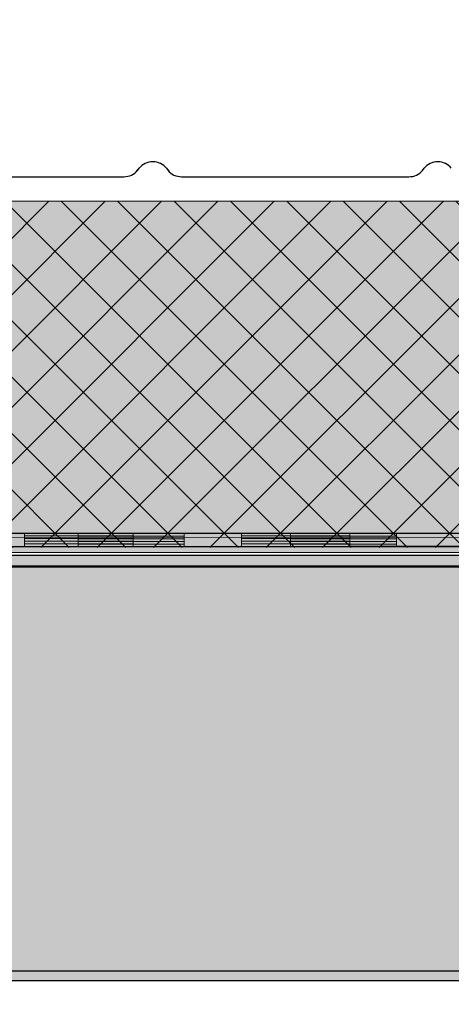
# Model space of a CAD drawing. Header units: metres. Extents: x 1316.5 to 1415.3, y -94.1 to -52.
# Tile 97 of 256: x 1343.313 to 1343.475, y -55.501 to -55.131. Entities that reach past the tile are written whole.
import ezdxf

# ---------------------------------------------------------------- set-up
doc = ezdxf.new("R2010")
doc.units = ezdxf.units.M
for name, pattern in [('AUSGEZOGEN', [0]), ('STRICHLINIE_S4', [0.008, 0.006, -0.002]), ('STRICHPUNKT2_S5', [0.1, 0.07, -0.01, 0.01, -0.01])]:
    doc.linetypes.add(name, pattern=pattern)
for name, color, linetype, lineweight in [('XR$11$Design', 4, 'AUSGEZOGEN', 13), ('XR$11$V35', 3, 'AUSGEZOGEN', 13), ('XR$12$DETAIL', 7, 'AUSGEZOGEN', 25), ('XR$13$Muster', 4, 'AUSGEZOGEN', 13), ('XR$13$STANDARD_1', 7, 'AUSGEZOGEN', 25), ('XR$9$Allgemein', 4, 'AUSGEZOGEN', 13), ('XR$9$Dach', 3, 'AUSGEZOGEN', 18), ('XR$9$Design', 4, 'AUSGEZOGEN', 13), ('XR$9$Möblierung', 4, 'AUSGEZOGEN', 13)]:
    doc.layers.add(name, color=color, linetype=linetype, lineweight=lineweight)

# ---------------------------------------------------------------- blocks, each defined once
blk = doc.blocks.new('COMPLEXOBJECT_120')
at = {"transparency": 33554687}
for p, q in [((1343.35715, -55.18742), (1343.35779, -55.18658)), ((1343.368, -55.18658), (1343.36865, -55.18742)), ((1343.4644, -55.18743), (1343.46504, -55.1866)), ((1343.27193, -55.18984), (1343.35204, -55.18982)), ((1343.37375, -55.18982), (1343.45929, -55.18984))]:
    blk.add_line(p, q, dxfattribs=at)
for centre, start_param, end_param in [((1343.3629, -55.18982), 0.610865, 2.530727), ((1343.47015, -55.18984), 0.610865, 2.530727), ((1343.35204, -55.18418), 4.712389, 5.67232), ((1343.37375, -55.18418), 3.752458, 4.712389), ((1343.45929, -55.1842), 4.712389, 5.67232)]:
    blk.add_ellipse(centre, major_axis=(0.00623, 0), ratio=0.905277, start_param=start_param, end_param=end_param, dxfattribs=at)
blk = doc.blocks.new('MUSTERELEMENT_61')
at = {"layer": 'XR$9$Design', "color": 4, "linetype": 'AUSGEZOGEN', "lineweight": 13, "transparency": 33554687}
for p, q in [((1343.35545, -55.32399), (1343.27383, -55.32405)), ((1343.31464, -55.32402), (1343.31465, -55.32902)), ((1343.43706, -55.32394), (1343.35545, -55.32399)), ((1343.35545, -55.32399), (1343.35545, -55.32899)), ((1343.35545, -55.32399), (1343.35545, -55.32899)), ((1343.39626, -55.32396), (1343.39626, -55.32896)), ((1343.51868, -55.32388), (1343.43706, -55.32394)), ((1343.43706, -55.32394), (1343.43707, -55.32894)), ((1343.43706, -55.32394), (1343.43707, -55.32894)), ((1343.35545, -55.32499), (1343.31464, -55.32502)), ((1343.35545, -55.32599), (1343.31464, -55.32602)), ((1343.35545, -55.32699), (1343.31464, -55.32702)), ((1343.43706, -55.32494), (1343.39626, -55.32496)), ((1343.43706, -55.32594), (1343.39626, -55.32596)), ((1343.43707, -55.32694), (1343.39626, -55.32696)), ((1343.43707, -55.32794), (1343.39626, -55.32796)), ((1343.35545, -55.32899), (1343.27384, -55.32905)), ((1343.35545, -55.32799), (1343.31464, -55.32802)), ((1343.43707, -55.32894), (1343.35545, -55.32899)), ((1343.51868, -55.32888), (1343.43707, -55.32894))]:
    blk.add_line(p, q, dxfattribs=at)
blk = doc.blocks.new('MUSTERELEMENT_84')
at = {"layer": 'XR$11$Design', "color": 4, "linetype": 'AUSGEZOGEN', "lineweight": 13, "transparency": 33554687}
for p, q in [((1343.25479, -55.32409), (1343.33475, -55.32409)), ((1343.33475, -55.32409), (1343.4147, -55.32409)), ((1343.33475, -55.32409), (1343.33475, -55.32909)), ((1343.33475, -55.32409), (1343.33475, -55.32909)), ((1343.37473, -55.32409), (1343.37473, -55.32909)), ((1343.4147, -55.32409), (1343.49466, -55.32409)), ((1343.4147, -55.32409), (1343.4147, -55.32909)), ((1343.4147, -55.32409), (1343.4147, -55.32909)), ((1343.45468, -55.32409), (1343.45468, -55.32909)), ((1343.33475, -55.32509), (1343.37473, -55.32509)), ((1343.33475, -55.32609), (1343.37473, -55.32609)), ((1343.33475, -55.32709), (1343.37473, -55.32709)), ((1343.4147, -55.32509), (1343.45468, -55.32509)), ((1343.4147, -55.32609), (1343.45468, -55.32609)), ((1343.4147, -55.32709), (1343.45468, -55.32709)), ((1343.25479, -55.32909), (1343.33475, -55.32909)), ((1343.33475, -55.32809), (1343.37473, -55.32809)), ((1343.33475, -55.32909), (1343.4147, -55.32909)), ((1343.4147, -55.32809), (1343.45468, -55.32809)), ((1343.4147, -55.32909), (1343.49466, -55.32909))]:
    blk.add_line(p, q, dxfattribs=at)
blk = doc.blocks.new('COMPLEXOBJECT_183')
at = {"transparency": 33554687}
for p, q in [((1343.35715, -55.18742), (1343.35779, -55.18658)), ((1343.368, -55.18658), (1343.36865, -55.18742)), ((1343.4644, -55.18743), (1343.46504, -55.1866)), ((1343.27193, -55.18984), (1343.35204, -55.18982)), ((1343.37375, -55.18982), (1343.45929, -55.18984))]:
    blk.add_line(p, q, dxfattribs=at)
for centre, start_param, end_param in [((1343.3629, -55.18982), 0.610865, 2.530727), ((1343.47015, -55.18984), 0.610865, 2.530727), ((1343.35204, -55.18418), 4.712389, 5.67232), ((1343.37375, -55.18418), 3.752458, 4.712389), ((1343.45929, -55.1842), 4.712389, 5.67232)]:
    blk.add_ellipse(centre, major_axis=(0.00623, 0), ratio=0.905277, start_param=start_param, end_param=end_param, dxfattribs=at)

msp = doc.modelspace()

# ---------------------------------------------------------------- hatches: boundary and pattern name
at = {"layer": 'XR$13$Muster', "linetype": 'AUSGEZOGEN', "lineweight": 13, "transparency": 33554687}
h = msp.add_hatch(dxfattribs=at)
h.set_pattern_fill('MUSTER', color=52, scale=0.0675, style=0, pattern_type=2)
h.set_pattern_definition([(0, (0.135, 0.135), (0.0675, 0.0675), [0.0675, -0.0675]), (90, (0.135, 0.135), (-0.0675, 0.0675), [0.0675, -0.0675])])
h.paths.add_polyline_path([(1342.77018, -55.33124), (1361.33018, -55.33124), (1361.33015, -55.19908), (1342.77015, -55.19908)], flags=0)
at = {"layer": 'XR$13$STANDARD_1', "linetype": 'AUSGEZOGEN', "lineweight": 13, "transparency": 33554687}
msp.add_hatch(color=253, dxfattribs=at).paths.add_polyline_path([(1342.77018, -55.48866), (1361.32018, -55.48866), (1361.32018, -55.33666), (1342.77018, -55.33666)])
at = {"layer": 'XR$9$Allgemein', "linetype": 'AUSGEZOGEN', "lineweight": 13, "transparency": 33554687}
h = msp.add_hatch(dxfattribs=at)
h.set_pattern_fill('SCHRAFFUR_6', color=4, scale=0.01, style=0, pattern_type=2)
h.set_pattern_definition([(45, (0, 0), (-0.01060660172, 0.01060660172), []), (135, (0, 0), (-0.01060660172, -0.01060660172), [])])
h.paths.add_polyline_path([(1344.25279, -55.19908), (1342.78415, -55.19908), (1342.78415, -55.32938), (1344.25279, -55.32938)], flags=0)
at = {"layer": 'XR$9$Möblierung', "linetype": 'STRICHLINIE_S4', "lineweight": 13, "transparency": 33554687}
msp.add_hatch(color=252, dxfattribs=at).paths.add_polyline_path([(1342.77295, -55.49231), (1344.25279, -55.49231), (1344.25279, -55.33231), (1342.77295, -55.33231)])

# ---------------------------------------------------------------- linework, layer by layer
at = {"layer": 'XR$11$Design', "color": 4, "lineweight": 13, "transparency": 33554687}
for p, q in [((1342.77015, -55.19908), (1361.32177, -55.19908)), ((1342.77018, -55.33124), (1361.33018, -55.33124))]:
    msp.add_line(p, q, dxfattribs=at)
at = {"layer": 'XR$11$Design', "color": 3, "linetype": 'AUSGEZOGEN', "lineweight": 25, "transparency": 33554687}
for p, q in [((1342.77018, -55.33666), (1361.32018, -55.33666)), ((1342.77018, -55.48866), (1361.32018, -55.48866))]:
    msp.add_line(p, q, dxfattribs=at)
at = {"layer": 'XR$11$V35', "transparency": 33554687}
msp.add_line((1342.78989, -55.33624), (1343.67816, -55.33624), dxfattribs=at)
at = {"layer": 'XR$12$DETAIL', "color": 3, "linetype": 'STRICHPUNKT2_S5', "lineweight": 25, "transparency": 33554687}
msp.add_circle((1342.96216, -55.27094), 0.97536, dxfattribs=at)
at = {"layer": 'XR$9$Dach', "color": 7, "linetype": 'AUSGEZOGEN', "lineweight": 25, "transparency": 33554687}
for p, q in [((1342.77295, -55.33231), (1344.25279, -55.33231)), ((1342.77295, -55.49231), (1344.25279, -55.49231))]:
    msp.add_line(p, q, dxfattribs=at)
at = {"layer": 'XR$9$Design', "color": 4, "lineweight": 13, "transparency": 33554687}
for p, q in [((1342.77015, -55.19908), (1344.25279, -55.19908)), ((1344.25306, -55.32502), (1342.784, -55.32601))]:
    msp.add_line(p, q, dxfattribs=at)

# ---------------------------------------------------------------- block references
at = {"transparency": 33554687}
for name in ['COMPLEXOBJECT_120', 'COMPLEXOBJECT_183']:
    msp.add_blockref(name, (0, 0), dxfattribs=at)
at = {"layer": 'XR$11$Design', "color": 4, "linetype": 'AUSGEZOGEN', "lineweight": 13, "transparency": 33554687}
msp.add_blockref('MUSTERELEMENT_84', (0, 0), dxfattribs=at)
at = {"layer": 'XR$9$Design', "color": 4, "linetype": 'AUSGEZOGEN', "lineweight": 13, "transparency": 33554687}
msp.add_blockref('MUSTERELEMENT_61', (0, 0), dxfattribs=at)

doc.saveas('drawing.dxf')
